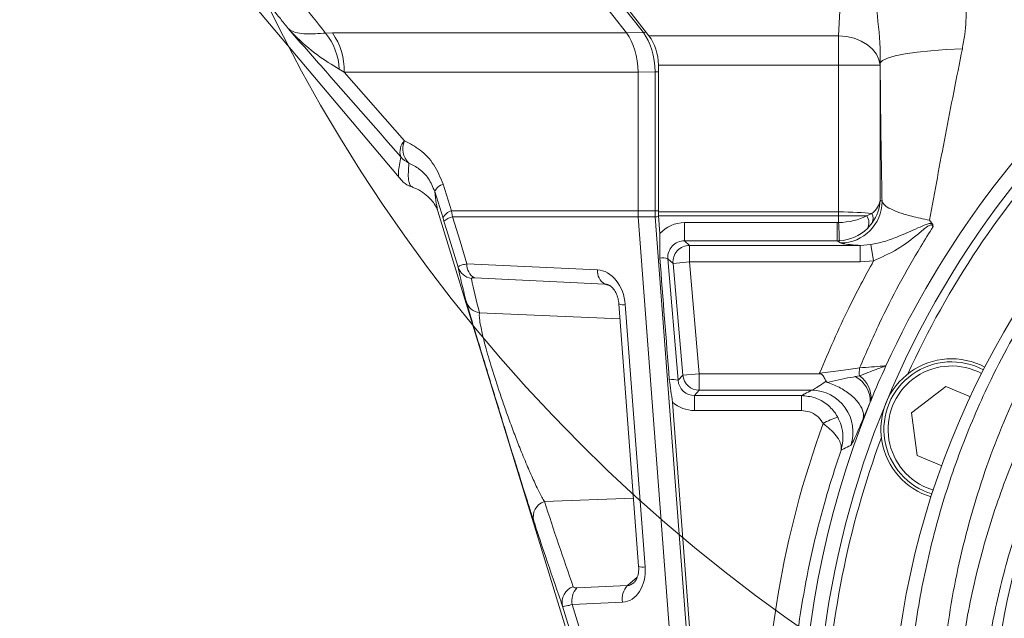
# Model space of a CAD drawing. Header units: millimetres. Extents: x 0 to 8410, y 0 to 5940.
# Tile 214 of 256: x 5108 to 5227, y 3649 to 3721. Entities that reach past the tile are written whole.
import ezdxf

# ---------------------------------------------------------------- set-up
doc = ezdxf.new("R2010")
doc.units = ezdxf.units.MM
doc.header["$LTSCALE"] = 10
doc.styles.add('SLDTEXTSTYLE0', font='TXT', dxfattribs={"width": 0.605})
doc.dimstyles.new('SLDDIMSTYLE0', dxfattribs={"dimtxt": 50, "dimasz": 50, "dimexe": 0, "dimexo": 0.0625, "dimgap": 12.5, "dimtad": 1, "dimtoh": 1, "dimdec": 1, "dimrnd": 1e-09, "dimzin": 12, "dimdsep": 46, "dimtxsty": 'SLDTEXTSTYLE0', "dimsah": 1, "dimcen": 0.09, "dimadec": 0, "dimazin": 0, "dimtfac": 1, "dimtofl": 0, "dimtmove": 0, "dimatfit": 3, "dimfxl": 1, "dimfrac": 2, "dimtolj": 1, "dimtzin": 12, "dimarcsym": 0})

# ---------------------------------------------------------------- blocks, each defined once
blk = doc.blocks.new('*D2')
at = {"color": 7, "linetype": 'Continuous', "lineweight": 0}
for p, q in [((5296.79, 3807.57), (4589.07, 3807.57)), ((4604.07, 3632.57), (4604.07, 3807.57)), ((5314.72, 3632.57), (4589.07, 3632.57))]:
    blk.add_line(p, q, dxfattribs=at)
for points in [[(4604.07, 3807.57), (4596.57, 3757.57), (4611.57, 3757.57)], [(4604.07, 3632.57), (4611.57, 3682.57), (4596.57, 3682.57)]]:
    blk.add_solid(points, dxfattribs=at)
at = {"color": 7, "linetype": 'Continuous', "lineweight": 0, "insert": (4539.62, 3662.79), "char_height": 50, "attachment_point": 1, "rotation": 90, "style": 'SLDTEXTSTYLE0'}
blk.add_mtext('175', dxfattribs=at)
blk = doc.blocks.new('*D10')
at = {"color": 7, "linetype": 'Continuous', "lineweight": 0}
for p, q in [((5314.72, 3964.57), (4489.07, 3964.57)), ((4504.07, 2237.57), (4504.07, 3964.57)), ((4975.83, 2237.57), (4489.07, 2237.57))]:
    blk.add_line(p, q, dxfattribs=at)
for points in [[(4504.07, 3964.57), (4496.57, 3914.57), (4511.57, 3914.57)], [(4504.07, 2237.57), (4511.57, 2287.57), (4496.57, 2287.57)]]:
    blk.add_solid(points, dxfattribs=at)
at = {"color": 7, "linetype": 'Continuous', "lineweight": 0, "insert": (4439.62, 3024.71), "char_height": 50, "attachment_point": 1, "rotation": 90, "style": 'SLDTEXTSTYLE0'}
blk.add_mtext('1727', dxfattribs=at)

msp = doc.modelspace()

# ---------------------------------------------------------------- linework, layer by layer
at = {"color": 7, "linetype": 'Continuous', "lineweight": 0}
for p, q in [((5173.349766, 3729.592969), (5181.331781, 3719.376454)), ((5175.584011, 3729.859087), (5184.037413, 3719.039225)), ((5134.508876, 3725.015656), (5154.187362, 3701.663673)), ((5185.181579, 3715.503691), (5185.181579, 3697.814923)), ((5182.739418, 3714.663806), (5182.739418, 3697.939979)), ((5155.5914, 3700.815923), (5155.588176, 3700.816983)), ((5159.235635, 3697.060042), (5158.243263, 3700.258784)), ((5158.551854, 3698.237561), (5158.627185, 3697.905182)), ((5158.623644, 3697.904095), (5199.870521, 3563.464821)), ((5182.739418, 3697.939979), (5182.739418, 3697.939756)), ((5182.766674, 3697.212457), (5182.766691, 3697.212236)), ((5182.766691, 3697.212236), (5189.996021, 3601.114899)), ((5185.199563, 3697.335698), (5185.359497, 3695.209747)), ((5180.426014, 3686.7306), (5182.804411, 3655.11528)), ((5203.63519, 3676.313782), (5190.114482, 3676.313782)), ((5215.688355, 3673.596951), (5219.81074, 3676.760168)), ((5219.81074, 3676.760168), (5222.765195, 3675.536393)), ((5186.888907, 3674.87976), (5190.216598, 3630.645753)), ((5216.366589, 3668.445252), (5215.688355, 3673.596951)), ((5219.321044, 3667.221477), (5216.366589, 3668.445252))]:
    msp.add_line(p, q, dxfattribs=at)
at = {"color": 8, "linetype": 'Continuous', "lineweight": 0}
for p, q in [((5183.370539, 3719.418007), (5175.380845, 3729.644353)), ((5206.895022, 3719.039225), (5207.462067, 3729.859087)), ((5145.091772, 3719.353009), (5145.915182, 3719.376454)), ((5145.915182, 3719.376454), (5181.331781, 3719.376454)), ((5181.332638, 3719.375356), (5183.370539, 3719.418007)), ((5184.037413, 3719.039225), (5206.895022, 3719.039225)), ((5206.895022, 3719.039225), (5206.895022, 3715.503691)), ((5206.895022, 3715.503691), (5185.181579, 3715.503691)), ((5211.88817, 3715.503691), (5206.895022, 3715.503691)), ((5206.895022, 3697.814923), (5206.895022, 3715.503691)), ((5211.902079, 3715.769096), (5211.88817, 3715.503691)), ((5211.88817, 3715.503691), (5211.88817, 3699.221836)), ((5147.322819, 3714.663806), (5146.743888, 3715.00301)), ((5182.739418, 3714.663806), (5147.322819, 3714.663806)), ((5147.322819, 3714.663806), (5154.597765, 3706.384522)), ((5184.777319, 3714.708231), (5182.739418, 3714.66558)), ((5184.777319, 3714.708231), (5185.181579, 3714.708231)), ((5184.777319, 3697.945107), (5184.777319, 3714.708231)), ((5159.264051, 3701.138721), (5160.256414, 3697.939979)), ((5211.88817, 3699.221836), (5212.125969, 3699.063384)), ((5160.382545, 3697.212236), (5160.256414, 3697.939979)), ((5160.256414, 3697.939979), (5182.739418, 3697.939979)), ((5182.739418, 3697.939756), (5184.777319, 3697.945107)), ((5184.777319, 3697.945107), (5185.181579, 3697.945107)), ((5185.181579, 3697.814923), (5206.89261, 3697.814927)), ((5206.89261, 3697.814927), (5206.89261, 3697.335698)), ((5206.895022, 3697.814923), (5206.893816, 3697.335701)), ((5210.289024, 3697.335367), (5210.890153, 3697.6033)), ((5159.235635, 3697.060042), (5159.34813, 3696.69617)), ((5182.766691, 3697.212236), (5160.382545, 3697.212236)), ((5184.804575, 3697.217808), (5182.766674, 3697.212457)), ((5192.034394, 3601.113982), (5184.804575, 3697.217808)), ((5206.89261, 3697.335698), (5185.199563, 3697.335698)), ((5188.328895, 3696.520328), (5206.737483, 3696.520328)), ((5188.328895, 3696.520328), (5188.328895, 3694.329855)), ((5206.737483, 3696.520328), (5206.737483, 3694.329855)), ((5206.888514, 3696.524111), (5206.89261, 3697.335698)), ((5210.94659, 3696.486669), (5210.359164, 3695.80705)), ((5188.328895, 3694.329855), (5188.936752, 3693.772857)), ((5206.737483, 3694.329855), (5188.328895, 3694.329855)), ((5207.132822, 3694.06643), (5206.737483, 3694.329855)), ((5209.483662, 3693.772857), (5210.763894, 3693.870012)), ((5211.113452, 3691.920142), (5210.763894, 3693.870012)), ((5188.936752, 3691.774076), (5188.936752, 3693.772857)), ((5188.936752, 3693.772857), (5209.483662, 3693.772857)), ((5209.483662, 3691.774076), (5209.483662, 3693.772857)), ((5162.123, 3691.562423), (5177.840457, 3690.833903)), ((5186.945576, 3691.59987), (5186.321825, 3692.171433)), ((5186.321825, 3692.171433), (5187.554415, 3677.517523)), ((5186.945576, 3691.59987), (5188.936752, 3691.774076)), ((5188.123306, 3678.138359), (5186.945576, 3691.59987)), ((5188.936752, 3691.774076), (5190.114482, 3678.312564)), ((5209.483662, 3691.774076), (5188.936752, 3691.774076)), ((5211.113452, 3691.920142), (5209.483662, 3691.774076)), ((5178.751837, 3689.12138), (5163.034379, 3689.8499)), ((5179.377157, 3688.905489), (5178.751837, 3689.12138)), ((5163.638439, 3685.655288), (5180.562412, 3684.917504)), ((5181.198146, 3686.638053), (5183.576543, 3655.022734)), ((5187.554415, 3677.517523), (5188.123306, 3678.138359)), ((5188.123306, 3678.138359), (5190.114482, 3678.312564)), ((5190.114482, 3676.313782), (5190.114482, 3678.312564)), ((5190.114482, 3678.312564), (5204.751329, 3678.312564)), ((5208.905962, 3677.961303), (5209.420108, 3678.045624)), ((5190.114482, 3676.313782), (5189.534309, 3675.680635)), ((5189.534309, 3675.680635), (5202.41252, 3675.680635)), ((5189.534309, 3673.873545), (5189.534309, 3675.680635)), ((5202.41252, 3673.873545), (5202.41252, 3675.680635)), ((5210.702785, 3674.86626), (5209.843514, 3672.876183)), ((5202.41252, 3673.873545), (5189.534309, 3673.873545)), ((5217.567186, 3664.554649), (5218.307459, 3664.291761)), ((5171.451156, 3662.900824), (5182.186699, 3663.326333)), ((5181.443838, 3652.778825), (5182.636511, 3653.808864)), ((5175.369138, 3652.491518), (5181.443838, 3652.778825)), ((5180.854327, 3650.771425), (5174.779627, 3650.484118))]:
    msp.add_line(p, q, dxfattribs=at)
at = {"color": 8, "linetype": 'Continuous', "lineweight": 0, "flags": 128}
for points in [[(5211.88817, 3715.503691), (5211.761449, 3716.17785), (5211.456396, 3716.827304), (5210.984192, 3717.428254), (5210.36214, 3717.958678), (5209.613035, 3718.399139), (5208.764328, 3718.733496), (5207.84712, 3718.949497), (5206.895022, 3719.039225)], [(5221.802354, 3717.458153), (5219.854991, 3717.369303), (5218.021204, 3717.235361), (5216.352665, 3717.060104), (5214.896391, 3716.848468), (5213.693417, 3716.606417), (5212.777641, 3716.340772), (5212.174866, 3716.059019), (5211.902079, 3715.769096)], [(5161.051818, 3691.165726), (5159.659408, 3695.685694), (5159.34813, 3696.69617)], [(5160.382545, 3697.212236), (5161.286366, 3694.278248), (5162.123, 3691.562423)], [(5191.237118, 3593.217991), (5189.47541, 3598.932499), (5182.429275, 3621.790796), (5173.644712, 3650.294348)], [(5174.779627, 3650.484118), (5182.295529, 3626.096615), (5189.996021, 3601.114899)]]:
    msp.add_lwpolyline(points, dxfattribs=at)
at = {"color": 7, "linetype": 'Continuous', "lineweight": 0}
msp.add_circle((5313.365523, 3807.574759), 194.659913, dxfattribs=at)
for centre, radius, start, end in [((5314.724686, 3632.574759), 112.290369, 58.48954042, 155.42868454), ((5314.724686, 3632.574759), 110.5, 6.94553026, 200.83295661), ((5314.724686, 3632.574759), 101.5, 3.28251488, 177.54826573), ((5314.724686, 3632.574759), 109.5, 137.16870961, 155.33129039), ((5220.488974, 3671.608469), 8.5, 61.74090377, 253.25909623), ((5220.488974, 3671.608469), 8.135, 61.6923217, 253.3076783), ((5314.724686, 3632.574759), 112.290369, 155.42868454, 157.74215542), ((5314.724686, 3632.574759), 112.290369, 157.87513916, 202.87185163), ((5314.724686, 3632.574759), 112.290369, 157.74215542, 157.87513916), ((5314.724686, 3632.574759), 109.5, 159.66870961, 177.83129039)]:
    msp.add_arc(centre, radius, start, end, dxfattribs=at)
at = {"color": 8, "linetype": 'Continuous', "lineweight": 0}
for centre, radius, start, end in [((5139.227583, 3714.637074), 7.525208, 2.78728005, 38.80596883), ((5139.523112, 3714.900633), 7.803302, 358.26082926, 35.00026706), ((5183.326561, 3720.041557), 0.625099, 274.03429579, 302.77385616), ((5314.724686, 3632.574759), 89.433878, 111.67710443, 177.54826573), ((5155.909279, 3705.064656), 1.860676, 134.8181499, 199.13569601), ((5156.768644, 3705.417543), 2.376503, 155.99028092, 226.68576696), ((5156.44567, 3706.390795), 3.002001, 220.16042334, 244.18431673), ((5159.629045, 3699.683241), 1.500547, 104.07788456, 157.44593138), ((5207.120213, 3699.072178), 5.005764, 270.1443148, 359.89934725), ((5160.621988, 3696.48384), 1.501327, 104.0932439, 157.43107056), ((5209.841901, 3696.990577), 1.214191, 335.47974336, 30.30709491), ((5161.020183, 3694.639404), 2.65067, 103.91943795, 129.10945813), ((5184.751338, 3701.853147), 4.635644, 270.65801275, 275.63813211), ((5080.287891, 3689.617774), 126.788861, 2.13281271, 3.12251361), ((5209.124452, 3696.516153), 1.423847, 330.13100616, 35.12432015), ((5188.939938, 3691.771156), 2.001704, 90.09120375, 184.90879625), ((5163.94839, 3691.435096), 1.829825, 176.00989606, 240.03260479), ((5185.66778, 3690.01754), 2.251006, 73.10870172, 97.91449025), ((5162.941911, 3691.756212), 1.980184, 197.34938345, 261.60477033), ((5179.665847, 3690.706576), 1.829825, 176.00989606, 240.03260479), ((5163.924489, 3687.610887), 1.976409, 197.28135936, 261.67825036), ((5180.955846, 3687.879502), 1.264874, 245.23485789, 281.04389497), ((5212.356696, 3678.516511), 2.974102, 170.28400572, 189.10993057), ((5220.488974, 3671.608469), 7.635, 61.60222863, 247.5), ((5186.856301, 3675.08556), 2.530179, 73.98347028, 98.08298777), ((5190.117044, 3678.31536), 2.001579, 185.07334219, 269.92665781), ((5207.368063, 3674.999384), 3.337379, 357.71393006, 62.56057869), ((5207.538581, 3675.367516), 3.272981, 355.44486721, 54.90971767), ((5203.616787, 3671.306627), 5.00719, 340.95352983, 89.78941926), ((5208.566514, 3666.565359), 6.733459, 105.27590726, 121.58585263), ((5172.044399, 3661.054376), 1.939409, 107.81163986, 195.09301332), ((5183.334574, 3656.27124), 1.271738, 245.36216823, 280.96831781), ((5175.525001, 3650.795157), 1.94584, 107.99702097, 194.9143003), ((5177.156192, 3650.876455), 2.408732, 137.89407716, 189.37418602), ((5183.230892, 3651.163763), 2.408732, 137.89407716, 189.37418602)]:
    msp.add_arc(centre, radius, start, end, dxfattribs=at)
at = {"color": 7, "linetype": 'Continuous', "lineweight": 0}
for centre, major_axis, ratio, start_param, end_param in [((5043.651396, 3714.663806), (137.710893, 4.636907), 0.0276504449, 0.0198437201, 0.0201392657), ((5179.127978, 3714.663806), (-0.062778, 5.999881), 0.6018656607, 4.7063871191, 5.6092033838), ((5181.275151, 3715.503691), (0, 5), 0.7812856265, 4.7123889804, 5.4977871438), ((5043.651396, 3714.663806), (139.088022, 0), 0.0431381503, 0, 0.0002955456), ((5186.350858, 3697.939979), (-0.007877, 5.999998), 0.6019060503, 1.5700431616, 1.6915587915), ((5189.088007, 3697.814927), (0, 5), 0.7812856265, 1.5707969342, 1.6667894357), ((5181.497149, 3725.68393), (-22.453646, 285.690561), 0.0043182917, 4.5429035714, 4.5947421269)]:
    msp.add_ellipse(centre, major_axis=major_axis, ratio=ratio, start_param=start_param, end_param=end_param, dxfattribs=at)
at = {"color": 8, "linetype": 'Continuous', "lineweight": 0}
for centre, major_axis, ratio, start_param, end_param in [((5181.066973, 3714.704387), (0.014933, 6.000997), 0.6182843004, 4.7145679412, 5.6173855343), ((5206.895022, 3699.221836), (4.998268, 0.227717), 0.5778485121, 5.6117424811, 6.2045051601), ((5206.895022, 3699.221836), (4.409306, 2.439368), 0.9627413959, 5.1688573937, 5.7616200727), ((5188.459414, 3697.945515), (-0.000977, 6.000011), 0.6136812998, 1.5707644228, 1.6922800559), ((5206.370945, 3593.480621), (-0.526502, -104.334293), 0.0958445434, 3.1418350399, 3.1420763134), ((5206.895022, 3697.334592), (4.999999, -0.025408), 0.096063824, 0.6456107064, 1.5712844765), ((5188.319577, 3692.531303), (3.831219, 1.164626), 0.9958261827, 1.274523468, 2.1091516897), ((5206.747093, 3699.512097), (2.843607, 0.973925), 0.994795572, 4.3808116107, 4.4311037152), ((5206.904514, 3699.215512), (4.999529, 0.209581), 0.5374304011, 4.6866641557, 5.433262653), ((5206.370945, 3593.480621), (0.524083, 103.855076), 0.0481433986, 0.0002423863, 0.0004836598), ((5206.895022, 3697.334592), (5.000063, -0.000058), 0.0002217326, 0.8246803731, 1.5710375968), ((5206.904514, 3699.215512), (4.419662, 2.42932), 0.9591309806, 4.2441150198, 4.9907135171), ((5188.319577, 3692.339612), (1.957169, 0.435816), 0.9922201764, 1.3486966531, 3.0054303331), ((5206.747093, 3699.320406), (4.521811, 2.144404), 0.9965795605, 4.268967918, 4.3192600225), ((5178.046103, 3686.638053), (-0.706681, 4.165595), 0.7413102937, 4.587284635, 6.1231743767), ((8529.90835, 3168.983218), (3368.073703, -547.882462), 0.1418135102, 3.1965593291, 3.2046946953), ((5179.268335, 3686.880634), (-0.985631, 2.154561), 0.6294741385, 5.7427895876, 5.967903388), ((5189.551149, 3677.697795), (0.913952, 1.803638), 0.9882719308, 2.1245596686, 3.6069734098), ((5189.551149, 3677.889486), (1.717661, 3.634473), 0.994568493, 2.8574092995, 3.5809826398), ((5314.724686, 3632.273081), (0, 116.76199), 0.9999872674, 1.2208803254, 1.5847339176), ((9136.3647, 5286.323899), (3950.364961, 1662.42689), 0.3426527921, 3.1132667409, 3.1206224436), ((5180.4245, 3655.022734), (-0.694242, 4.223443), 0.7319261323, 3.056762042, 4.5926517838), ((5181.646732, 3655.265315), (0.423611, 2.473996), 0.6223945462, 3.2826682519, 3.7830629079)]:
    msp.add_ellipse(centre, major_axis=major_axis, ratio=ratio, start_param=start_param, end_param=end_param, dxfattribs=at)
for points, knots in [([(5215.182733, 3636.836844), (5215.305209, 3639.161367), (5215.583792, 3644.448753), (5216.824759, 3652.603598), (5218.871661, 3661.223082), (5221.659608, 3669.606139), (5225.457992, 3678.398243), (5230.496042, 3687.430624), (5236.936298, 3696.486269), (5244.135815, 3704.56341), (5251.957763, 3711.624604), (5260.241242, 3717.698306), (5269.020397, 3722.845271), (5278.201589, 3727.019749), (5287.659139, 3730.218005), (5296.173971, 3732.22607), (5301.528029, 3732.934803), (5303.563972, 3733.204308)], [0, 0, 0, 0, 0.048791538, 0.1109817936, 0.1734060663, 0.2358392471, 0.2980416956, 0.376745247, 0.4556739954, 0.5343730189, 0.6064810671, 0.6787699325, 0.7508560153, 0.8197614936, 0.888852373, 0.9577348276, 1, 1, 1, 1]), ([(5302.910653, 3730.800719), (5301.321169, 3730.574431), (5296.544317, 3729.894372), (5288.71672, 3728.031843), (5279.633398, 3724.924562), (5270.81514, 3720.871897), (5262.38544, 3715.875409), (5254.434535, 3709.980838), (5246.928252, 3703.129872), (5240.021031, 3695.295691), (5233.8437, 3686.51281), (5228.559542, 3676.92966), (5224.314518, 3666.586861), (5221.232255, 3655.590564), (5219.608293, 3645.811106), (5219.291063, 3639.727328), (5219.173595, 3637.474537)], [0, 0, 0, 0, 0.0344479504, 0.1035258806, 0.1728198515, 0.2419250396, 0.3144860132, 0.38725422, 0.4598415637, 0.5393311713, 0.6190515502, 0.6985487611, 0.7824978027, 0.866712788, 0.9506444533, 1, 1, 1, 1]), ([(5138.035114, 3728.301791), (5139.399021, 3726.566932), (5141.744158, 3723.583971), (5144.104275, 3720.601081), (5145.091772, 3719.353009)], [0, 0, 0, 0, 0.5815896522, 1, 1, 1, 1]), ([(5140.573562, 3719.925205), (5140.262934, 3720.317211), (5138.862249, 3722.08485), (5136.897744, 3724.570544), (5135.248788, 3726.664241), (5134.683273, 3727.382281)], [0, 0, 0, 0, 0.1577067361, 0.7111328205, 1, 1, 1, 1]), ([(5221.025075, 3637.191095), (5221.262821, 3640.117428), (5221.739332, 3645.982641), (5223.488053, 3654.607309), (5225.950917, 3663.01677), (5229.410966, 3671.697537), (5234.033684, 3680.498781), (5239.944007, 3689.235574), (5246.632696, 3697.08107), (5253.979785, 3703.986413), (5261.835768, 3709.965433), (5270.20043, 3715.049242), (5278.98257, 3719.18939), (5288.057854, 3722.38041), (5296.075884, 3724.356897), (5301.054944, 3725.080162), (5302.841817, 3725.339726)], [0, 0, 0, 0, 0.0672524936, 0.1347933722, 0.2023468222, 0.2696165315, 0.351166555, 0.4329580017, 0.5145065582, 0.5902048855, 0.666101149, 0.7417777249, 0.8142709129, 0.8869658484, 0.9594345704, 1, 1, 1, 1]), ([(5221.916032, 3725.715397), (5222.062214, 3724.644119), (5222.358765, 3722.470883), (5222.198675, 3719.690694), (5221.904063, 3718.031098), (5221.802354, 3717.458153)], [0, 0, 0, 0, 0.3889548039, 0.7890481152, 1, 1, 1, 1]), ([(5211.902079, 3715.769096), (5211.906738, 3716.13153), (5211.934173, 3718.265758), (5211.693752, 3720.326192), (5211.494159, 3722.036724)], [0, 0, 0, 0, 0.16981993, 1, 1, 1, 1]), ([(5140.573562, 3719.925205), (5140.575678, 3719.923214), (5140.676286, 3719.828569), (5140.987022, 3719.600389), (5141.665803, 3719.35824), (5142.905915, 3719.2083), (5144.258219, 3719.297825), (5145.091772, 3719.353009)], [0, 0, 0, 0, 0.0029026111, 0.1380000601, 0.3770885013, 0.6160406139, 1, 1, 1, 1]), ([(5154.151415, 3704.454714), (5150.93325, 3708.115163), (5146.403821, 3713.267088), (5141.882483, 3718.430425), (5140.573562, 3719.925205)], [0, 0, 0, 0, 0.71050124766, 1, 1, 1, 1]), ([(5146.743888, 3715.00301), (5145.8526, 3715.553219), (5143.833867, 3716.79942), (5141.907248, 3718.505582), (5140.816797, 3719.65579), (5140.578518, 3719.919715), (5140.573562, 3719.925205)], [0, 0, 0, 0, 0.3800132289, 0.8607149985, 0.9971025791, 1, 1, 1, 1]), ([(5221.802354, 3717.458153), (5221.109915, 3713.986282), (5219.717729, 3707.0059), (5218.472515, 3700.225068), (5217.84664, 3696.816855)], [0, 0, 0, 0, 0.4973754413, 1, 1, 1, 1]), ([(5212.125969, 3699.063384), (5212.102969, 3700.311587), (5212.04156, 3703.644242), (5211.961115, 3709.204351), (5211.9218, 3713.576157), (5211.902079, 3715.769096)], [0, 0, 0, 0, 0.229847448, 0.6136843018, 1, 1, 1, 1]), ([(5281.690008, 3715.683896), (5278.362993, 3714.261891), (5272.077416, 3711.575363), (5263.5546, 3706.365687), (5255.943382, 3700.639488), (5248.833126, 3694.005268), (5242.356227, 3686.472538), (5236.631395, 3678.080387), (5232.152267, 3669.624805), (5228.798929, 3661.283923), (5226.411218, 3653.204664), (5224.713587, 3644.914317), (5224.249675, 3639.273059), (5224.018222, 3636.458535)], [0, 0, 0, 0, 0.103082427, 0.1947489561, 0.2866799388, 0.3783717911, 0.4770028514, 0.5759266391, 0.6745567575, 0.7557549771, 0.8372989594, 0.9188255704, 1, 1, 1, 1]), ([(5154.597765, 3706.384522), (5155.235778, 3706.044655), (5156.539136, 3705.350361), (5158.241973, 3703.591873), (5158.922786, 3701.957812), (5159.264051, 3701.138721)], [0, 0, 0, 0, 0.3235247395, 0.6609091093, 1, 1, 1, 1]), ([(5154.089604, 3701.838635), (5154.06481, 3701.849515), (5153.885843, 3701.928051), (5153.810096, 3702.633172), (5154.026883, 3703.790116), (5154.151415, 3704.454714)], [0, 0, 0, 0, 0.0640554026, 0.4623532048, 1, 1, 1, 1]), ([(5155.588176, 3700.816983), (5155.51616, 3700.829103), (5155.369022, 3700.853865), (5155.19791, 3701.140664), (5154.994279, 3701.795863), (5155.081066, 3702.935779), (5155.138366, 3703.688394)], [0, 0, 0, 0, 0.1339612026, 0.2737026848, 0.5204714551, 1, 1, 1, 1]), ([(5158.243263, 3700.258784), (5158.011321, 3700.805509), (5157.534347, 3701.929813), (5156.399259, 3703.045408), (5155.559172, 3703.473806), (5155.138366, 3703.688394)], [0, 0, 0, 0, 0.3208516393, 0.6598094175, 1, 1, 1, 1]), ([(5158.243263, 3700.258784), (5158.291116, 3699.760229), (5158.369014, 3698.948632), (5158.500961, 3698.435487), (5158.551854, 3698.237561)], [0, 0, 0, 0, 0.61428849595, 1, 1, 1, 1]), ([(5212.125969, 3699.063384), (5212.207841, 3698.91762), (5212.373618, 3698.622474), (5213.113655, 3698.166332), (5214.208009, 3697.711403), (5215.717764, 3697.243691), (5217.103105, 3696.965932), (5217.84664, 3696.816855)], [0, 0, 0, 0, 0.1909647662, 0.3866709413, 0.5774787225, 0.7732261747, 1, 1, 1, 1]), ([(5210.763894, 3693.870012), (5211.312972, 3693.982718), (5212.413607, 3694.208639), (5214.298146, 3694.904881), (5215.956876, 3695.651035), (5217.272032, 3696.236338), (5217.863228, 3696.438122), (5218.095008, 3696.417848), (5218.172718, 3696.41105)], [0, 0, 0, 0, 0.2032185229, 0.4073545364, 0.7595958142, 0.900413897, 0.9666111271, 1, 1, 1, 1]), ([(5218.278941, 3696.043998), (5218.260313, 3696.081095), (5218.222838, 3696.15572), (5218.141215, 3696.232015), (5218.035886, 3696.254551), (5217.869996, 3696.218679), (5217.333659, 3695.886092), (5216.07837, 3694.818802), (5214.03663, 3693.212254), (5212.084231, 3692.349248), (5211.113452, 3691.920142)], [0, 0, 0, 0, 0.0178981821, 0.0360048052, 0.0480105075, 0.062883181, 0.1008677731, 0.2711346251, 0.6375910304, 1, 1, 1, 1]), ([(5218.278941, 3696.043998), (5217.784344, 3695.248474), (5215.440022, 3691.47781), (5212.391065, 3685.830223), (5210.208817, 3680.8181), (5209.425253, 3679.018434)], [0, 0, 0, 0, 0.14630629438, 0.69347038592, 1, 1, 1, 1]), ([(5209.483662, 3693.772857), (5209.178248, 3693.794348), (5208.381111, 3693.85044), (5207.482197, 3693.948774), (5207.250378, 3694.026841), (5207.132822, 3694.06643)], [0, 0, 0, 0, 0.2343866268, 0.6117527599, 1, 1, 1, 1]), ([(5161.051818, 3691.165726), (5161.074148, 3691.201297), (5161.11857, 3691.272061), (5161.507889, 3691.413345), (5161.922094, 3691.513731), (5162.123, 3691.562423)], [0, 0, 0, 0, 0.3423165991, 0.6809976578, 1, 1, 1, 1]), ([(5204.610467, 3678.38614), (5205.732383, 3681.019691), (5207.696413, 3685.630001), (5210.08801, 3690.03249), (5211.113452, 3691.920142)], [0, 0, 0, 0, 0.57123084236, 1, 1, 1, 1]), ([(5162.0373, 3687.023767), (5161.985066, 3687.223648), (5161.723898, 3688.223059), (5161.389624, 3689.604591), (5161.134822, 3690.782131), (5161.051818, 3691.165726)], [0, 0, 0, 0, 0.14424576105, 0.72123029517, 1, 1, 1, 1]), ([(5163.034379, 3689.8499), (5162.9621, 3689.85178), (5162.814849, 3689.85561), (5162.673585, 3689.837943), (5162.659732, 3689.810815), (5162.652803, 3689.797247)], [0, 0, 0, 0, 0.3251804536, 0.6624751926, 1, 1, 1, 1]), ([(5163.638439, 3685.655288), (5163.631707, 3685.618581), (5163.603239, 3685.463363), (5163.613562, 3685.015446), (5163.766266, 3683.99087), (5164.151031, 3682.29607), (5164.865246, 3679.742144), (5165.531232, 3677.632276), (5166.08257, 3675.96799), (5166.500978, 3674.737661), (5167.126382, 3672.972021), (5167.795632, 3671.16154), (5168.554097, 3669.201889), (5169.341682, 3667.276617), (5170.126979, 3665.489486), (5170.847351, 3663.978487), (5171.248692, 3663.262178), (5171.451156, 3662.900824)], [0, 0, 0, 0, 0.0203999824, 0.0862639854, 0.1537942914, 0.2441777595, 0.3315314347, 0.4205086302, 0.4296328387, 0.4784858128, 0.5288776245, 0.5905618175, 0.6539494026, 0.7372555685, 0.8227110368, 0.9105635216, 1, 1, 1, 1]), ([(5204.610467, 3678.38614), (5205.490727, 3678.488253), (5207.246556, 3678.691936), (5208.700315, 3678.909795), (5209.425253, 3679.018434)], [0, 0, 0, 0, 0.5013355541, 1, 1, 1, 1]), ([(5209.420108, 3678.045624), (5210.093548, 3678.315018), (5210.963951, 3678.663203), (5212.016896, 3679.052864), (5212.405022, 3679.195651), (5212.599761, 3679.266838), (5212.602839, 3679.267963)], [0, 0, 0, 0, 0.6290568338, 0.8130404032, 0.9970452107, 1, 1, 1, 1]), ([(5209.425253, 3679.018434), (5210.400588, 3679.090906), (5211.513952, 3679.173635), (5212.482735, 3679.257558), (5212.602839, 3679.267963)], [0, 0, 0, 0, 0.876025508, 1, 1, 1, 1]), ([(5203.63519, 3676.313782), (5203.680251, 3676.328275), (5203.811386, 3676.370453), (5204.292635, 3676.667746), (5204.869633, 3677.057027), (5205.267725, 3677.329147), (5205.388617, 3677.411785)], [0, 0, 0, 0, 0.1579720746, 0.4597240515, 0.8359296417, 1, 1, 1, 1]), ([(5205.602839, 3677.260138), (5205.679893, 3677.281054), (5206.728771, 3677.565767), (5207.89314, 3677.785425), (5208.817226, 3677.945894), (5208.905962, 3677.961303)], [0, 0, 0, 0, 0.0668809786, 0.9103970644, 1, 1, 1, 1]), ([(5202.41252, 3675.680635), (5202.5455, 3675.749706), (5202.951825, 3675.960759), (5203.360359, 3676.171805), (5203.63519, 3676.313782)], [0, 0, 0, 0, 0.3272734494, 1, 1, 1, 1]), ([(5206.792467, 3673.060913), (5206.734478, 3673.163279), (5206.404068, 3673.746535), (5205.562233, 3674.666363), (5204.08355, 3675.51635), (5202.969393, 3675.625887), (5202.41252, 3675.680635)], [0, 0, 0, 0, 0.0661519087, 0.3769181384, 0.6885741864, 1, 1, 1, 1]), ([(5205.039693, 3672.301298), (5205.005057, 3672.362792), (5204.807889, 3672.712849), (5204.304034, 3673.265409), (5203.416216, 3673.775863), (5202.747072, 3673.840985), (5202.41252, 3673.873545)], [0, 0, 0, 0, 0.0662448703, 0.3770989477, 0.6885680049, 1, 1, 1, 1]), ([(5207.184502, 3669.100774), (5207.185868, 3669.105042), (5207.187528, 3669.110232), (5207.189592, 3669.116736), (5207.193038, 3669.12762), (5207.202481, 3669.157788), (5207.225605, 3669.234149), (5207.276515, 3669.416572), (5207.389056, 3669.917966), (5207.459602, 3670.837177), (5207.285903, 3672.001722), (5206.939691, 3672.744888), (5206.792467, 3673.060913)], [0, 0, 0, 0, 0.00338237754, 0.00411195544, 0.0051495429, 0.01199780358, 0.02796582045, 0.06534316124, 0.15480154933, 0.4144550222, 0.75100177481, 1, 1, 1, 1]), ([(5209.843514, 3672.876183), (5209.793831, 3672.757991), (5209.457994, 3671.95906), (5208.932272, 3670.728838), (5208.507156, 3669.838765), (5208.392519, 3669.717673), (5208.349854, 3669.672606)], [0, 0, 0, 0, 0.06461615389, 0.43678046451, 0.79038204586, 1, 1, 1, 1]), ([(5205.039693, 3672.301298), (5205.335403, 3672.070068), (5205.699397, 3671.785443), (5206.288272, 3671.220022), (5206.67287, 3670.774239), (5207.030665, 3670.191308), (5207.231403, 3669.66482), (5207.230266, 3669.284493), (5207.184998, 3669.102767), (5207.184502, 3669.100774)], [0, 0, 0, 0, 0.2199960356, 0.270796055, 0.5058193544, 0.6063975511, 0.7952208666, 0.9977543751, 1, 1, 1, 1]), ([(5207.184502, 3669.100774), (5206.564203, 3667.207395), (5204.702029, 3661.523359), (5202.496368, 3651.738421), (5201.074952, 3640.673765), (5201.002455, 3633.528045), (5200.970872, 3630.415084)], [0, 0, 0, 0, 0.1517641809, 0.4556052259, 0.7628398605, 1, 1, 1, 1]), ([(5208.349854, 3669.672606), (5208.078139, 3669.539608), (5207.688857, 3669.349063), (5207.301491, 3669.158366), (5207.184502, 3669.100774)], [0, 0, 0, 0, 0.6979900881, 1, 1, 1, 1]), ([(5173.644712, 3650.294348), (5173.491552, 3650.732457), (5172.72575, 3652.923008), (5171.558744, 3656.338028), (5170.574902, 3659.325588), (5170.171892, 3660.54938)], [0, 0, 0, 0, 0.128610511, 0.6430534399, 1, 1, 1, 1]), ([(5174.923799, 3652.645792), (5174.937665, 3652.621072), (5174.971878, 3652.560078), (5175.110696, 3652.496056), (5175.282912, 3652.493032), (5175.369138, 3652.491518)], [0, 0, 0, 0, 0.2538864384, 0.6264337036, 1, 1, 1, 1]), ([(5174.779627, 3650.484118), (5174.541483, 3650.425062), (5174.072215, 3650.308692), (5173.720865, 3650.259886), (5173.66654, 3650.28447), (5173.644712, 3650.294348)], [0, 0, 0, 0, 0.3813262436, 0.7514143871, 1, 1, 1, 1])]:
    msp.add_open_spline(points, degree=3, knots=knots, dxfattribs=at)
at = {"color": 7, "linetype": 'Continuous', "lineweight": 0}
for points, knots in [([(5154.077198, 3701.835566), (5154.138156, 3701.751249), (5154.38324, 3701.412249), (5154.954597, 3700.986852), (5155.436704, 3700.846582), (5155.586986, 3700.802857)], [0, 0, 0, 0, 0.1855787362, 0.7461276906, 1, 1, 1, 1]), ([(5155.571221, 3700.75136), (5155.623426, 3700.738853), (5156.100488, 3700.624564), (5156.844974, 3700.150263), (5157.626513, 3699.510594), (5158.122369, 3698.894462), (5158.417166, 3698.409047), (5158.54872, 3698.114547), (5158.571791, 3698.046837), (5158.577693, 3698.029513)], [0, 0, 0, 0, 0.0212731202, 0.1944019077, 0.3657610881, 0.5397415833, 0.7243814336, 0.9294849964, 1, 1, 1, 1]), ([(5217.84664, 3696.816855), (5217.849821, 3696.812855), (5217.959056, 3696.675531), (5218.067466, 3696.541337), (5218.172718, 3696.41105)], [0, 0, 0, 0, 0.0291222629, 1, 1, 1, 1]), ([(5218.172718, 3696.41105), (5218.198496, 3696.368763), (5218.25956, 3696.26859), (5218.273439, 3696.130805), (5218.278578, 3696.049727), (5218.278941, 3696.043998)], [0, 0, 0, 0, 0.40437767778, 0.95791340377, 1, 1, 1, 1]), ([(5185.357828, 3692.247105), (5185.351092, 3692.739917), (5185.337594, 3693.727485), (5185.352186, 3694.715012), (5185.359497, 3695.209747)], [0, 0, 0, 0, 0.4990164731, 1, 1, 1, 1]), ([(5179.13207, 3689.031151), (5179.198795, 3689.007868), (5179.346047, 3688.956486), (5179.714703, 3688.634969), (5180.078275, 3688.090459), (5180.339775, 3687.414235), (5180.399342, 3686.942036), (5180.426014, 3686.7306)], [0, 0, 0, 0, 0.16429636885, 0.36257932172, 0.57838982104, 0.81121579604, 1, 1, 1, 1]), ([(5170.171892, 3660.54938), (5170.035343, 3660.970989), (5169.762289, 3661.814079), (5169.204856, 3663.577909), (5168.549763, 3665.671974), (5167.855152, 3667.90858), (5167.148577, 3670.194014), (5166.503083, 3672.28807), (5165.871828, 3674.340637), (5165.272758, 3676.292234), (5164.678276, 3678.232824), (5163.963461, 3680.571748), (5163.199602, 3683.082787), (5162.606917, 3685.052778), (5162.25119, 3686.258999), (5162.099074, 3686.792811), (5162.048936, 3686.980263), (5162.0373, 3687.023767)], [0, 0, 0, 0, 0.0859664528, 0.1719065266, 0.2545908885, 0.3371842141, 0.3996562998, 0.4620568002, 0.5126829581, 0.5632649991, 0.6141857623, 0.6650879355, 0.7552643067, 0.8471385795, 0.9134887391, 0.9799222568, 1, 1, 1, 1]), ([(5204.751329, 3678.312564), (5204.709421, 3678.334437), (5204.662459, 3678.358948), (5204.615519, 3678.383498), (5204.610467, 3678.38614)], [0, 0, 0, 0, 0.8923936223, 1, 1, 1, 1]), ([(5186.888907, 3674.87976), (5186.819352, 3675.330325), (5186.680412, 3676.230354), (5186.560448, 3677.137556), (5186.50054, 3677.590603)], [0, 0, 0, 0, 0.5006107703, 1, 1, 1, 1]), ([(5204.751329, 3678.312564), (5204.813706, 3678.264482), (5205.030592, 3678.097302), (5205.200605, 3677.74278), (5205.338979, 3677.499172), (5205.388617, 3677.411785)], [0, 0, 0, 0, 0.205649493, 0.7150492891, 1, 1, 1, 1]), ([(5205.388617, 3677.411785), (5205.406652, 3677.387334), (5205.447842, 3677.331491), (5205.530218, 3677.287202), (5205.585883, 3677.266458), (5205.602839, 3677.260138)], [0, 0, 0, 0, 0.3513253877, 0.8024031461, 1, 1, 1, 1]), ([(5205.602839, 3677.260138), (5206.125468, 3677.04845), (5207.170701, 3676.625082), (5208.504019, 3675.695176), (5209.467535, 3674.668931), (5209.901695, 3673.730864), (5209.912349, 3673.165153), (5209.856647, 3672.922917), (5209.846153, 3672.885575), (5209.843514, 3672.876183)], [0, 0, 0, 0, 0.2059752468, 0.411941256, 0.6181763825, 0.8247614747, 0.9725134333, 0.9930867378, 1, 1, 1, 1]), ([(5182.804411, 3655.11528), (5182.810103, 3654.980096), (5182.827627, 3654.563907), (5182.722793, 3653.925794), (5182.464632, 3653.358188), (5182.307167, 3653.208365), (5182.235596, 3653.140267)], [0, 0, 0, 0, 0.1496094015, 0.4606024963, 0.7548339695, 1, 1, 1, 1])]:
    msp.add_open_spline(points, degree=3, knots=knots, dxfattribs=at)

# ---------------------------------------------------------------- dimensions: what is measured, and where the dimension line sits
for base, p1, p2, picture, middle in [((4504.072845, 3964.574759), (4975.825542, 2237.574759), (5314.724686, 3964.574759), '*D10', (4504.072845, 3101.074759)), ((4604.072845, 3807.574759), (5314.724686, 3632.574759), (5296.788316, 3807.574759), '*D2', (4604.072845, 3720.074759))]:
    dim = msp.add_linear_dim(base=base, p1=p1, p2=p2, angle=90, dimstyle='SLDDIMSTYLE0', dxfattribs=at)
    dim.commit()
    dim.dimension.update_dxf_attribs({"geometry": picture, "text_midpoint": middle, "dimtype": 160})

doc.saveas('drawing.dxf')
